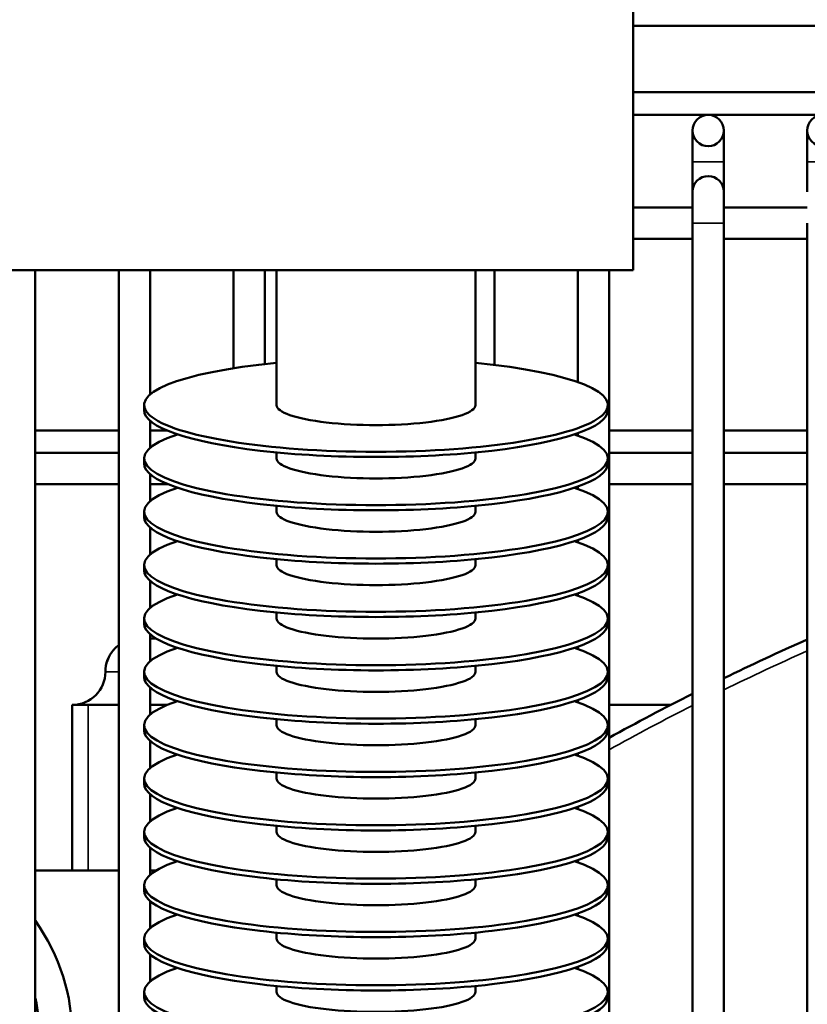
# Model space of a CAD drawing. Header units: inches. Extents: x 1 to 237, y 4 to 150.
# Tile 66 of 237: x 67.11 to 70.08, y 120.58 to 124.29. Entities that reach past the tile are written whole.
import ezdxf

# ---------------------------------------------------------------- set-up
doc = ezdxf.new("R2010")
doc.units = ezdxf.units.IN
doc.header["$LTSCALE"] = 7
doc.header["$MEASUREMENT"] = 0
for name, color, linetype, lineweight in [('Dimension (ANSI)', 7, 'Continuous', 25), ('Visible (ANSI)', 7, 'Continuous', 50), ('Visible Narrow (ANSI)', 7, 'Continuous', 35)]:
    doc.layers.add(name, color=color, linetype=linetype, lineweight=lineweight)
doc.styles.add('Dimension Text', font='tahoma.ttf')
doc.dimstyles.new('Dual Dimension', dxfattribs={"dimscale": 7, "dimtxt": 0.12, "dimasz": 0.098425, "dimexe": 0.125, "dimexo": 0.0625, "dimgap": 0.031496, "dimtad": 0, "dimtih": 1, "dimtoh": 1, "dimrnd": 1e-08, "dimzin": 4, "dimdsep": 46, "dimtxsty": 'Dimension Text', "dimcen": 0.09, "dimdle": 0.393701, "dimclrd": 256, "dimclre": 256, "dimclrt": 256, "dimadec": 0, "dimazin": 1, "dimtfac": 1, "dimtofl": 0, "dimtmove": 0, "dimatfit": 3, "dimfxl": 1, "dimtolj": 1, "dimtzin": 4, "dimlwd": -1, "dimlwe": -1, "dimarcsym": 0})

# ---------------------------------------------------------------- blocks, each defined once
blk = doc.blocks.new('*D10')
at = {"layer": 'Defpoints', "color": 0, "transparency": 16777216}
for p in [(20.6089, 136.146), (20.6089, 123.4689), (99.1107, 113.146)]:
    blk.add_point(p, dxfattribs=at)
at = {"layer": 'Dimension (ANSI)', "transparency": 16777216}
for p, q in [((20.6089, 123.9064), (20.6089, 137.021)), ((99.1107, 113.5835), (99.1107, 137.021)), ((21.2979, 136.146), (55.6692, 136.146)), ((98.4217, 136.146), (64.0504, 136.146))]:
    blk.add_line(p, q, dxfattribs=at)
for points in [[(21.2979, 136.2609), (21.2979, 136.0312), (20.6089, 136.146)], [(98.4217, 136.2609), (98.4217, 136.0312), (99.1107, 136.146)]]:
    blk.add_solid(points, dxfattribs=at)
at = {"layer": 'Dimension (ANSI)', "transparency": 16777216, "insert": (59.8598, 136.146), "char_height": 0.84, "attachment_point": 5, "style": 'Dimension Text'}
blk.add_mtext('\\A1;{\\H3.0x;(}\\S78.50^ 1993.9 mm;{\\H3.0x;)}', dxfattribs=at)

msp = doc.modelspace()

# ---------------------------------------------------------------- linework, layer by layer
at = {"layer": 'Visible (ANSI)'}
for p, q in [((69.4255, 129.3505), (69.4255, 123.3505)), ((71.2182, 124.271), (69.4255, 124.271)), ((71.3331, 124.021), (69.4255, 124.021)), ((69.4255, 123.9356), (71.3331, 123.9356)), ((69.6491, 123.8765), (69.6491, 123.7584)), ((69.7672, 123.7584), (69.7672, 123.8765)), ((70.0822, 123.8765), (70.0822, 123.7584)), ((69.6491, 123.7584), (69.6491, 123.646)), ((69.7672, 123.7584), (69.7672, 123.646)), ((70.0822, 123.7584), (70.0822, 123.646)), ((69.6491, 123.646), (69.6491, 123.5279)), ((69.7672, 123.5279), (69.7672, 123.646)), ((69.6491, 123.587), (69.4255, 123.587)), ((70.0822, 123.587), (69.7672, 123.587)), ((69.6491, 123.5279), (69.6491, 111.7997)), ((69.7672, 123.5279), (69.7672, 111.8947)), ((70.0822, 123.5279), (70.0822, 117.3424)), ((69.6491, 123.4689), (69.4255, 123.4689)), ((70.0822, 123.4689), (69.7672, 123.4689)), ((69.4255, 123.3505), (64.5755, 123.3505)), ((67.1688, 123.3505), (67.1688, 112.626)), ((67.4838, 123.3505), (67.4838, 112.626)), ((67.6019, 123.3505), (67.6019, 122.881)), ((67.9168, 123.3505), (67.9168, 122.9802)), ((68.035, 123.3505), (68.035, 122.9958)), ((68.0794, 122.8414), (68.0794, 123.3505)), ((68.8294, 122.8414), (68.8294, 123.3505)), ((68.9011, 123.3505), (68.9011, 122.9927)), ((69.2161, 123.3505), (69.2161, 122.928)), ((69.3342, 123.3505), (69.3342, 111.8583)), ((67.5794, 122.8218), (67.5794, 122.8414)), ((69.3294, 122.8218), (69.3294, 122.8414)), ((67.6019, 122.7821), (67.6019, 122.6798)), ((67.1688, 122.7451), (67.4838, 122.7451)), ((67.6019, 122.7451), (67.6668, 122.7451)), ((69.2161, 122.7352), (69.2161, 122.7268)), ((69.3342, 122.7451), (69.6491, 122.7451)), ((69.7672, 122.7451), (70.0822, 122.7451)), ((67.1688, 122.6618), (67.4838, 122.6618)), ((68.0794, 122.6402), (68.0794, 122.6628)), ((68.8294, 122.6402), (68.8294, 122.6628)), ((69.3342, 122.6618), (69.6491, 122.6618)), ((69.7672, 122.6618), (70.0822, 122.6618)), ((67.5794, 122.6206), (67.5794, 122.6402)), ((69.3294, 122.6206), (69.3294, 122.6402)), ((67.6019, 122.581), (67.6019, 122.4787)), ((67.1688, 122.5437), (67.4838, 122.5437)), ((67.6019, 122.5437), (67.6674, 122.5437)), ((69.2161, 122.534), (69.2161, 122.5256)), ((69.3342, 122.5437), (69.6491, 122.5437)), ((69.7672, 122.5437), (70.0822, 122.5437)), ((67.5794, 122.4194), (67.5794, 122.439)), ((68.0794, 122.439), (68.0794, 122.4616)), ((68.8294, 122.439), (68.8294, 122.4616)), ((69.3294, 122.4194), (69.3294, 122.439)), ((67.6019, 122.3798), (67.6019, 122.2775)), ((69.2161, 122.3328), (69.2161, 122.3245)), ((68.0794, 122.2379), (68.0794, 122.2605)), ((68.8294, 122.2379), (68.8294, 122.2605)), ((67.5794, 122.2183), (67.5794, 122.2379)), ((69.3294, 122.2183), (69.3294, 122.2379)), ((67.6019, 122.1786), (67.6019, 122.0763)), ((69.2161, 122.1317), (69.2161, 122.1233)), ((67.5794, 122.0171), (67.5794, 122.0367)), ((68.0794, 122.0367), (68.0794, 122.0593)), ((68.8294, 122.0367), (68.8294, 122.0593)), ((69.3294, 122.0171), (69.3294, 122.0367)), ((67.6019, 121.9774), (67.6019, 121.8752)), ((67.6249, 121.9611), (67.6019, 121.9611)), ((69.2161, 121.9305), (69.2161, 121.9221)), ((68.0794, 121.8355), (68.0794, 121.8581)), ((68.8294, 121.8355), (68.8294, 121.8581)), ((67.5794, 121.8159), (67.5794, 121.8355)), ((69.3294, 121.8159), (69.3294, 121.8355)), ((67.6019, 121.7763), (67.6019, 121.674)), ((67.3083, 121.7111), (67.3683, 121.7111)), ((67.3083, 121.7111), (67.3083, 121.0861)), ((67.4838, 121.7111), (67.3683, 121.7111)), ((67.667, 121.7111), (67.6019, 121.7111)), ((69.2161, 121.7293), (69.2161, 121.7209)), ((69.3342, 121.7111), (69.5667, 121.7111)), ((67.5794, 121.6147), (67.5794, 121.6343)), ((68.0794, 121.6343), (68.0794, 121.6569)), ((68.8294, 121.6343), (68.8294, 121.6569)), ((69.3294, 121.6147), (69.3294, 121.6343)), ((67.6019, 121.5751), (67.6019, 121.4728)), ((69.2161, 121.5281), (69.2161, 121.5198)), ((68.0794, 121.4332), (68.0794, 121.4558)), ((68.8294, 121.4332), (68.8294, 121.4558)), ((67.5794, 121.4136), (67.5794, 121.4332)), ((69.3294, 121.4136), (69.3294, 121.4332)), ((67.6019, 121.3739), (67.6019, 121.2716)), ((69.2161, 121.327), (69.2161, 121.3186)), ((68.0794, 121.232), (68.0794, 121.2546)), ((68.8294, 121.232), (68.8294, 121.2546)), ((67.5794, 121.2124), (67.5794, 121.232)), ((69.3294, 121.2124), (69.3294, 121.232)), ((67.6019, 121.1728), (67.6019, 121.0705)), ((69.2161, 121.1258), (69.2161, 121.1174)), ((67.4838, 121.0861), (67.1688, 121.0861)), ((67.6237, 121.0861), (67.6019, 121.0861)), ((67.5794, 121.0112), (67.5794, 121.0308)), ((68.0794, 121.0308), (68.0794, 121.0534)), ((68.8294, 121.0308), (68.8294, 121.0534)), ((69.3294, 121.0112), (69.3294, 121.0308)), ((67.6019, 120.9716), (67.6019, 120.8693)), ((69.2161, 120.9246), (69.2161, 120.9162)), ((68.0794, 120.8296), (68.0794, 120.8523)), ((68.8294, 120.8296), (68.8294, 120.8523)), ((67.5794, 120.8101), (67.5794, 120.8296)), ((69.3294, 120.8101), (69.3294, 120.8296)), ((67.6019, 120.7704), (67.6019, 120.6681)), ((69.2161, 120.7234), (69.2161, 120.7151)), ((67.5794, 120.6089), (67.5794, 120.6285)), ((68.0794, 120.6285), (68.0794, 120.6511)), ((68.8294, 120.6285), (68.8294, 120.6511)), ((69.3294, 120.6089), (69.3294, 120.6285))]:
    msp.add_line(p, q, dxfattribs=at)
for centre in [(69.7082, 123.8765), (70.1413, 123.8765)]:
    msp.add_circle(centre, 0.0591, dxfattribs=at)
for centre, radius, start, end in [((69.7082, 123.646), 0.0591, 0, 180), ((73.9011, 113.315), 9.4488, 113.83892, 115.94448), ((67.5583, 121.8361), 0.125, 138.2936, 180), ((67.3083, 121.8361), 0.125, 270, 0), ((73.9011, 113.315), 9.4488, 116.74368, 118.90333), ((73.9011, 113.315), 9.4488, 119.72472, 119.73076), ((66.5583, 120.4611), 0.75, 324.4953, 35.5047), ((66.5583, 120.4611), 0.627, 346.847, 13.153)]:
    msp.add_arc(centre, radius, start, end, dxfattribs=at)
for centre, major_axis, start_param, end_param in [((68.4544, 122.8414), (-0.875, 0), 5.1553, 10.552663), ((68.4544, 122.8218), (-0.875, 0), 0, 3.141593), ((68.4544, 122.8414), (-0.375, 0), 0, 3.141593), ((68.4544, 122.6402), (-0.875, 0), 5.741008, 9.966955), ((68.4544, 122.6402), (-0.375, 0), 0, 3.141593), ((68.4544, 122.6206), (-0.875, 0), 0, 3.141593), ((68.4544, 122.439), (-0.875, 0), 5.741008, 9.966955), ((68.4544, 122.439), (-0.375, 0), 0, 3.141593), ((68.4544, 122.4194), (-0.875, 0), 0, 3.141593), ((68.4544, 122.2379), (-0.875, 0), 5.741008, 9.966955), ((68.4544, 122.2183), (-0.875, 0), 0, 3.141593), ((68.4544, 122.2379), (-0.375, 0), 0, 3.141593), ((68.4544, 122.0367), (-0.875, 0), 5.741008, 9.966955), ((68.4544, 122.0367), (-0.375, 0), 0, 3.141593), ((68.4544, 122.0171), (-0.875, 0), 0, 3.141593), ((68.4544, 121.8355), (-0.875, 0), 5.741008, 9.966955), ((68.4544, 121.8159), (-0.875, 0), 0, 3.141593), ((68.4544, 121.8355), (-0.375, 0), 0, 3.141593), ((68.4544, 121.6343), (-0.875, 0), 5.741008, 9.966955), ((68.4544, 121.6343), (-0.375, 0), 0, 3.141593), ((68.4544, 121.6147), (-0.875, 0), 0, 3.141593), ((68.4544, 121.4332), (-0.875, 0), 5.741008, 9.966955), ((68.4544, 121.4136), (-0.875, 0), 0, 3.141593), ((68.4544, 121.4332), (-0.375, 0), 0, 3.141593), ((68.4544, 121.232), (-0.875, 0), 5.741008, 9.966955), ((68.4544, 121.232), (-0.375, 0), 0, 3.141593), ((68.4544, 121.2124), (-0.875, 0), 0, 3.141593), ((68.4544, 121.0308), (-0.875, 0), 5.741008, 9.966955), ((68.4544, 121.0308), (-0.375, 0), 0, 3.141593), ((68.4544, 121.0112), (-0.875, 0), 0, 3.141593), ((68.4544, 120.8296), (-0.875, 0), 5.741008, 9.966955), ((68.4544, 120.8101), (-0.875, 0), 0, 3.141593), ((68.4544, 120.8296), (-0.375, 0), 0, 3.141593), ((68.4544, 120.6285), (-0.875, 0), 5.741008, 9.966955), ((68.4544, 120.6285), (-0.375, 0), 0, 3.141593), ((68.4544, 120.6089), (-0.875, 0), 0, 3.141593)]:
    msp.add_ellipse(centre, major_axis=major_axis, ratio=0.201087, start_param=start_param, end_param=end_param, dxfattribs=at)
for points in [[(67.465, 121.9192), (67.4706, 121.9255), (67.477, 121.9312), (67.4838, 121.9362)], [(67.4388, 121.8725), (67.4413, 121.8808), (67.4447, 121.8889), (67.4489, 121.8965)]]:
    msp.add_open_spline(points, degree=3, dxfattribs=at)
at = {"layer": 'Visible Narrow (ANSI)'}
for p, q in [((69.7672, 123.7584), (69.6491, 123.7584)), ((70.2003, 123.7584), (70.0822, 123.7584)), ((69.7672, 123.5279), (69.6491, 123.5279)), ((67.4333, 121.8361), (67.4838, 121.8361)), ((67.3683, 121.7111), (67.3683, 121.0861))]:
    msp.add_line(p, q, dxfattribs=at)
for start, end in [(113.94489, 116.06118), (116.86455, 119.03578)]:
    msp.add_arc((73.9011, 113.315), 9.4094, start, end, dxfattribs=at)

# ---------------------------------------------------------------- dimensions: what is measured, and where the dimension line sits
at = {"layer": 'Dimension (ANSI)'}
dim = msp.add_linear_dim(base=(20.6089, 136.146), p1=(99.1107, 113.146), p2=(20.6089, 123.4689), text='{\\H3.0x;(}\\S<>^ 1993.9 mm;{\\H3.0x;)}', dimstyle='Dual Dimension', override={"dimgap": 0.031496, "dimtih": 0, "dimtoh": 0, "dimdec": 2, "dimpost": '\\X', "dimtol": 0, "dimlim": 0, "dimtp": 0, "dimtm": 0, "dimtdec": 2, "dimatfit": 1}, dxfattribs=at)
dim.commit()
dim.dimension.update_dxf_attribs({"geometry": '*D10', "text_midpoint": (59.8598, 136.146), "dimtype": 160})

doc.saveas('drawing.dxf')
